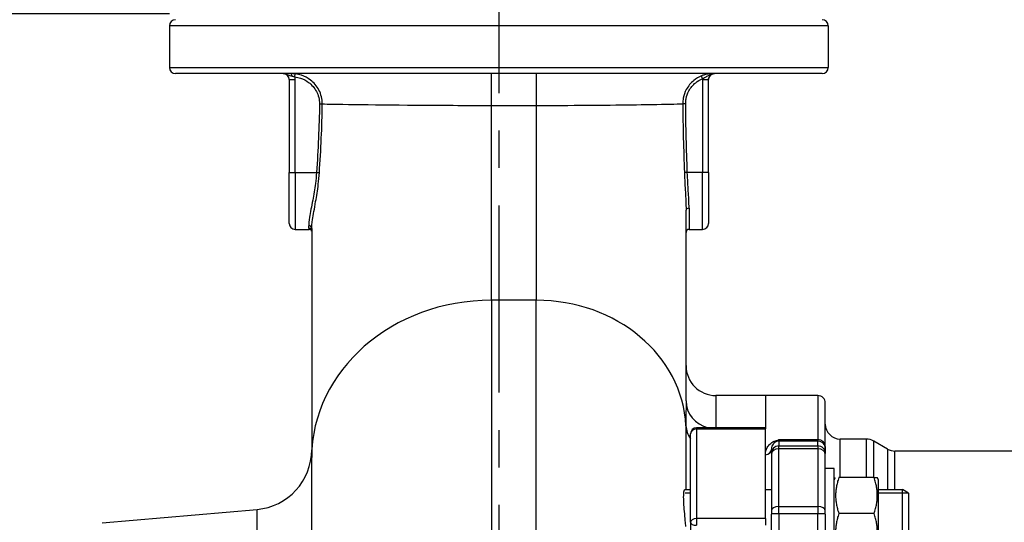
# Model space of a CAD drawing. Header units: millimetres. Extents: x 0 to 5940, y 0 to 4200.
# Tile 19 of 52: x 2385 to 2714, y 1887 to 2054. Entities that reach past the tile are written whole.
import ezdxf

# ---------------------------------------------------------------- set-up
doc = ezdxf.new("R2010")
doc.units = ezdxf.units.MM
doc.header["$LTSCALE"] = 50
doc.linetypes.add('MITTE', pattern=[2, 1.25, -0.25, 0.25, -0.25])
doc.layers.get('DEFPOINTS').update_dxf_attribs({"linetype": 'CONTINUOUS'})
for name, color, linetype in [('02-LINIE-035', 2, 'CONTINUOUS'), ('05-ACHSE', 1, 'MITTE'), ('06-MASSE1', 1, 'CONTINUOUS')]:
    doc.layers.add(name, color=color, linetype=linetype)
doc.styles.add('ACA_NORM', font='ROMANS.SHX')
doc.dimstyles.new('1-10', dxfattribs={"dimscale": 10, "dimtxt": 2.5, "dimasz": 3.5, "dimexe": 1, "dimexo": 0, "dimgap": 1, "dimtad": 1, "dimdec": 0, "dimzin": 0, "dimtxsty": 'ACA_NORM', "dimcen": 0, "dimadec": 0, "dimazin": 0, "dimtfac": 2.4, "dimtdec": 0, "dimtmove": 0, "dimatfit": 3, "dimfxl": 1, "dimtolj": 1, "dimtzin": 0, "dimarcsym": 0})

# ---------------------------------------------------------------- blocks, each defined once
blk = doc.blocks.new('*D3')
at = {"layer": '06-MASSE1', "color": 0, "lineweight": -2}
for p, q in [((2435.15, 2056.36), (2073.89, 2056.36)), ((2083.89, 2021.36), (2083.89, 1811.36)), ((2087.31, 1776.36), (2073.89, 1776.36))]:
    blk.add_line(p, q, dxfattribs=at)
at = {"layer": '06-MASSE1', "color": 0}
for points in [[(2078.06, 2021.36), (2089.72, 2021.36), (2083.89, 2056.36)], [(2078.06, 1811.36), (2089.72, 1811.36), (2083.89, 1776.36)]]:
    blk.add_solid(points, dxfattribs=at)
at = {"layer": 'DEFPOINTS', "color": 0}
for p in [(2435.15, 2056.36), (2083.89, 1776.36), (2087.31, 1776.36)]:
    blk.add_point(p, dxfattribs=at)
at = {"layer": '06-MASSE1', "color": 0, "insert": (2061.39, 1916.36), "char_height": 25, "attachment_point": 5, "rotation": 90, "style": 'ACA_NORM'}
blk.add_mtext('\\A1;280', dxfattribs=at)
blk = doc.blocks.new('*D8')
at = {"layer": '06-MASSE1', "color": 0, "lineweight": -2}
for p, q in [((3730.65, 2177.86), (3730.65, 1264.54)), ((2405.15, 1579.77), (2405.15, 1264.54)), ((3695.65, 1274.54), (2440.15, 1274.54))]:
    blk.add_line(p, q, dxfattribs=at)
at = {"layer": '06-MASSE1', "color": 0}
for points in [[(2440.15, 1280.38), (2440.15, 1268.71), (2405.15, 1274.54)], [(3695.65, 1280.38), (3695.65, 1268.71), (3730.65, 1274.54)]]:
    blk.add_solid(points, dxfattribs=at)
at = {"layer": 'DEFPOINTS', "color": 0}
for p in [(3730.65, 2177.86), (2405.15, 1579.77), (2405.15, 1274.54)]:
    blk.add_point(p, dxfattribs=at)
at = {"layer": '06-MASSE1', "color": 0, "insert": (3067.9, 1297.04), "char_height": 25, "attachment_point": 5, "style": 'ACA_NORM'}
blk.add_mtext('\\A1;1330', dxfattribs=at)

msp = doc.modelspace()

# ---------------------------------------------------------------- linework, layer by layer
at = {"layer": '02-LINIE-035'}
for p, q in [((2655.15, 2052.36), (2435.15, 2052.36)), ((2435.15, 2052.36), (2435.15, 2038.36)), ((2655.15, 2052.36), (2655.15, 2038.36)), ((2435.15, 2038.36), (2655.15, 2038.36)), ((2653.15, 2036.36), (2437.15, 2036.36)), ((2477.05, 2035.28), (2477.18, 2036.27)), ((2542.65, 2025.74), (2542.65, 2036.36)), ((2557.65, 2036.36), (2557.65, 2025.74)), ((2613.17, 2034.66), (2612.79, 2035.58)), ((2475.15, 2034.36), (2477.15, 2034.36)), ((2475.15, 2034.36), (2475.15, 2003.36)), ((2477.15, 2003.36), (2477.15, 2034.36)), ((2613.15, 2034.36), (2615.15, 2034.36)), ((2613.15, 2034.36), (2613.15, 2003.36)), ((2615.15, 2003.36), (2615.15, 2034.36)), ((2485.26, 2026.24), (2486.2, 2026.23)), ((2542.65, 2025.74), (2557.65, 2025.74)), ((2542.65, 1960.7), (2542.65, 2025.74)), ((2557.65, 2025.74), (2557.65, 1960.7)), ((2607.53, 2026.29), (2606.55, 2026.28)), ((2475.15, 2003.36), (2477.15, 2003.36)), ((2475.15, 1986.36), (2475.15, 2003.36)), ((2477.15, 2003.36), (2484.27, 2003.36)), ((2477.15, 2003.36), (2477.15, 1984.36)), ((2484.27, 2003.36), (2485.22, 2003.29)), ((2608.08, 2003.36), (2607.09, 2003.32)), ((2613.15, 2003.36), (2608.08, 2003.36)), ((2613.15, 1984.36), (2613.15, 2003.36)), ((2615.15, 2003.36), (2613.15, 2003.36)), ((2615.15, 2003.36), (2615.15, 1986.36)), ((2607.65, 1927.09), (2607.65, 1990.76)), ((2608.65, 1991.39), (2608.65, 1984.36)), ((2477.15, 1984.36), (2481.8, 1984.36)), ((2481.65, 1984.77), (2481.65, 1985.57)), ((2482.65, 1984.64), (2482.65, 1908.21)), ((2608.65, 1984.36), (2613.15, 1984.36)), ((2542.65, 1960.7), (2542.65, 1852.17)), ((2557.65, 1960.7), (2542.65, 1960.7)), ((2557.65, 1851.22), (2557.65, 1960.7)), ((2617.65, 1928.86), (2617.65, 1918.14)), ((2634.15, 1928.86), (2617.65, 1928.86)), ((2634.15, 1928.86), (2634.15, 1918.14)), ((2634.15, 1928.86), (2634.15, 1918.14)), ((2651.65, 1928.86), (2634.15, 1928.86)), ((2651.65, 1928.86), (2651.65, 1914.15)), ((2654.15, 1911.89), (2654.15, 1926.36)), ((2611.15, 1917.71), (2611.15, 1918.14)), ((2634.15, 1918.14), (2611.15, 1918.14)), ((2611.15, 1917.71), (2611.15, 1887.8)), ((2611.15, 1917.71), (2634.15, 1917.71)), ((2634.15, 1918.14), (2634.15, 1917.71)), ((2634.15, 1887.8), (2634.15, 1917.71)), ((2609.15, 1886.56), (2609.15, 1916.14)), ((2638.65, 1914.15), (2651.65, 1914.15)), ((2638.65, 1914.15), (2638.65, 1913.67)), ((2651.65, 1913.67), (2638.65, 1913.67)), ((2638.65, 1913.67), (2638.65, 1912.08)), ((2651.65, 1913.67), (2651.65, 1914.15)), ((2651.65, 1912.08), (2651.65, 1913.67)), ((2659.15, 1901.49), (2659.15, 1914.36)), ((2667.81, 1914.36), (2659.15, 1914.36)), ((2667.81, 1914.36), (2667.81, 1901.49)), ((2670.31, 1901.49), (2670.31, 1913.69)), ((2674.92, 1911.03), (2670.31, 1913.69)), ((2636.15, 1909.58), (2636.15, 1910.87)), ((2638.65, 1912.08), (2651.65, 1912.08)), ((2638.65, 1911.11), (2638.65, 1912.08)), ((2651.65, 1911.11), (2638.65, 1911.11)), ((2638.65, 1891.89), (2638.65, 1911.11)), ((2651.65, 1912.08), (2651.65, 1911.11)), ((2651.65, 1911.11), (2651.65, 1891.89)), ((2654.15, 1911.89), (2654.15, 1911.17)), ((2654.15, 1911.17), (2654.15, 1909.58)), ((2674.92, 1911.03), (2674.92, 1897.49)), ((2677.42, 1897.49), (2677.42, 1910.36)), ((2766.75, 1910.36), (2677.42, 1910.36)), ((2482.65, 1819.84), (2482.65, 1908.21)), ((2636.15, 1909.58), (2636.15, 1909.22)), ((2636.15, 1909.22), (2636.15, 1890.26)), ((2654.15, 1909.22), (2654.15, 1909.58)), ((2654.15, 1890.26), (2654.15, 1909.22)), ((2657.15, 1904.49), (2654.15, 1904.49)), ((2657.15, 1874.49), (2657.15, 1904.49)), ((2657.15, 1900.74), (2657.59, 1901.49)), ((2670.45, 1901.49), (2658.66, 1901.49)), ((2670.45, 1901.49), (2671.52, 1901.49)), ((2671.95, 1900.74), (2671.52, 1901.49)), ((2671.95, 1878.24), (2671.95, 1900.74)), ((2607.23, 1897.49), (2609.15, 1897.49)), ((2634.15, 1897.49), (2636.15, 1897.49)), ((2671.95, 1897.49), (2679.95, 1897.49)), ((2679.95, 1881.49), (2679.95, 1897.49)), ((2681.95, 1896.27), (2679.95, 1897.49)), ((2609.15, 1896.29), (2607.33, 1896.29)), ((2681.92, 1896.29), (2671.95, 1896.29)), ((2681.95, 1896.27), (2681.95, 1882.72)), ((2412.72, 1886.34), (2464.4, 1890.86)), ((2464.4, 1811.99), (2464.4, 1890.86)), ((2638.65, 1891.89), (2651.65, 1891.89)), ((2638.65, 1889.42), (2638.65, 1891.89)), ((2651.65, 1891.89), (2651.65, 1889.42)), ((2611.15, 1887.8), (2611.15, 1885.56)), ((2634.15, 1887.8), (2611.15, 1887.8)), ((2634.15, 1887.8), (2634.15, 1885.56)), ((2636.15, 1890.26), (2636.15, 1889.33)), ((2636.15, 1852.37), (2636.15, 1889.33)), ((2651.65, 1889.42), (2638.65, 1889.42)), ((2638.65, 1889.42), (2638.65, 1843.66)), ((2651.65, 1853.8), (2651.65, 1889.42)), ((2654.15, 1889.33), (2654.15, 1890.26)), ((2654.15, 1889.33), (2654.15, 1863.39)), ((2670.45, 1889.49), (2658.66, 1889.49)), ((2609.15, 1886.56), (2609.15, 1866.75))]:
    msp.add_line(p, q, dxfattribs=at)
for centre, radius, start, end in [((2437.15, 2052.36), 2, 90, 180), ((2653.15, 2052.36), 2, 0, 90), ((2437.15, 2038.36), 2, 180, 270), ((2653.15, 2038.36), 2, 270, 0), ((2472.65, 2026.36), 10, 86.4167, 90), ((2473.15, 2034.36), 2, 0, 90), ((2473.15, 2034.34), 2, 0, 86.4167), ((2473.15, 2034.36), 4, 0, 13.2616), ((2617.15, 2034.34), 2, 93.5833, 180), ((2617.65, 2026.36), 10, 90, 93.5833), ((2477.15, 1986.36), 2, 180, 270), ((2613.15, 1986.36), 2, 270, 0), ((2608.65, 1983.36), 1, 90, 180), ((2617.65, 1938.86), 10, 180, 270), ((2651.65, 1926.36), 2.5, 0, 90), ((2611.15, 1916.14), 2, 90, 180), ((2659.15, 1919.36), 5, 180, 270), ((2667.81, 1909.36), 5, 60, 90), ((2462.65, 1910.78), 20, 275, 0), ((2677.42, 1915.36), 5, 240, 270)]:
    msp.add_arc(centre, radius, start, end, dxfattribs=at)
for centre, major_axis, ratio, start_param, end_param in [((2475.69, 2035.36), (0, 1), 0.400755, 4.869297, 6.283185), ((2608.65, 1990.76), (-1, 0), 0.629783, 4.712389, 6.283185), ((2481.65, 1984.64), (1, 0), 0.935954, 0, 1.570796), ((2481.65, 1983.8), (1, 0), 0.978129, 0, 1.570796), ((2542.65, 1908.21), (-60, 0), 0.874832, 4.712389, 6.283185), ((2557.65, 1916.95), (50, 0), 0.874832, 0.042424, 1.570796), ((2617.65, 1927.09), (-10, 0), 0.92758, 0, 1.304124), ((2617.6, 1919.18), (-10, 0.01), 0.878906, 0.043086, 0.565639), ((2611.15, 1916.14), (-2, 0), 0.785302, 4.712389, 6.283185), ((2637.11, 1915.4), (0.73, -1.86), 0.603842, 5.704409, 6.242057), ((2638.65, 1911.17), (-2.5, 0), 0.999391, 4.712389, 5.063159), ((2651.65, 1911.89), (2.5, 0), 0.903572, 0, 1.570796), ((2651.65, 1911.17), (2.5, 0), 0.999391, 0, 1.570796), ((2634.15, 1910.87), (2, 0), 0.870616, 4.712389, 6.283185), ((2638.65, 1909.58), (-2.5, 0), 0.999391, 4.712389, 6.283185), ((2638.65, 1909.22), (-2.5, 0), 0.759194, 4.712389, 6.283185), ((2651.65, 1909.58), (2.5, 0), 0.999391, 0, 1.570796), ((2651.65, 1909.22), (2.5, 0), 0.759194, 0, 1.570796), ((2638.65, 1890.26), (-2.5, 0), 0.650865, 4.712389, 6.283185), ((2651.65, 1890.26), (2.5, 0), 0.650865, 0, 1.570796), ((2611.15, 1886.56), (-2, 0), 0.619112, 4.712389, 6.283185), ((2638.65, 1889.33), (-2.5, 0), 0.034899, 4.712389, 6.283185), ((2651.65, 1889.33), (2.5, 0), 0.034899, 0, 1.570796), ((2611.15, 1886.56), (-2, 0), 0.5, 0, 1.570796)]:
    msp.add_ellipse(centre, major_axis=major_axis, ratio=ratio, start_param=start_param, end_param=end_param, dxfattribs=at)
for points, knots in [([(2473.15, 2036.36), (2473.49, 2036.36), (2473.82, 2036.3), (2474.61, 2036.06), (2475, 2035.86), (2475.61, 2035.64), (2475.85, 2035.57), (2476.08, 2035.51)], [-0.0007746, -0.0007746, -0.0007746, -0.0007746, 0.0987539, 0.0987539, 0.2693434, 0.2693434, 0.3759618, 0.3759618, 0.3759618, 0.3759618]), ([(2473.15, 2036.36), (2473.24, 2036.36), (2473.28, 2036.34), (2473.28, 2036.34), (2473.28, 2036.34), (2473.28, 2036.34)], [-1.6711331, -1.6711331, -1.6711331, -1.6711331, -0.8355666, -0.8355666, -0.8355426, -0.8355426, -0.8355426, -0.8355426]), ([(2477.18, 2036.27), (2476.92, 2036.3), (2476.67, 2036.32), (2476.17, 2036.35), (2475.92, 2036.36), (2475.69, 2036.36)], [0, 0, 0, 0, 0.0701574, 0.0701574, 0.1403149, 0.1403149, 0.1403149, 0.1403149]), ([(2476.08, 2035.51), (2476.24, 2035.48), (2476.4, 2035.44), (2476.72, 2035.36), (2476.89, 2035.32), (2477.05, 2035.28)], [-0.1403149, -0.1403149, -0.1403149, -0.1403149, -0.0701574, -0.0701574, 0, 0, 0, 0]), ([(2477.05, 2035.28), (2477.68, 2035.19), (2478.31, 2035.05), (2479.89, 2034.52), (2480.81, 2034.04), (2482.7, 2032.63), (2483.59, 2031.61), (2484.92, 2029.15), (2485.28, 2027.7), (2485.26, 2026.24)], [0, 0, 0, 0, 0.192071, 0.192071, 0.499385, 0.499385, 0.898893, 0.898893, 1.334978, 1.334978, 1.334978, 1.334978]), ([(2486.2, 2026.23), (2486.22, 2027.85), (2485.82, 2029.46), (2484.37, 2032.19), (2483.39, 2033.33), (2481.31, 2034.89), (2480.3, 2035.43), (2478.57, 2036.01), (2477.88, 2036.17), (2477.18, 2036.27)], [-1.334978, -1.334978, -1.334978, -1.334978, -0.898893, -0.898893, -0.499385, -0.499385, -0.192071, -0.192071, 0, 0, 0, 0]), ([(2612.79, 2035.58), (2611.87, 2035.21), (2611.01, 2034.69), (2609.22, 2033.24), (2608.36, 2032.2), (2607.25, 2030.14), (2606.91, 2029.18), (2606.6, 2027.55), (2606.54, 2026.92), (2606.55, 2026.28)], [-1.071433, -1.071433, -1.071433, -1.071433, -0.802933, -0.802933, -0.446074, -0.446074, -0.171567, -0.171567, 0, 0, 0, 0]), ([(2617.15, 2036.36), (2616.94, 2036.36), (2616.73, 2036.35), (2616.18, 2036.33), (2615.82, 2036.31), (2614.93, 2036.19), (2614.4, 2036.1), (2613.49, 2035.85), (2613.13, 2035.73), (2612.79, 2035.58)], [-0.0010851, -0.0010851, -0.0010851, -0.0010851, 0.1115833, 0.1115833, 0.264843, 0.264843, 0.4275549, 0.4275549, 0.5292499, 0.5292499, 0.5292499, 0.5292499]), ([(2613.17, 2034.66), (2613.38, 2034.8), (2613.6, 2034.93), (2614.19, 2035.24), (2614.54, 2035.42), (2615.25, 2035.79), (2615.61, 2035.99), (2616.38, 2036.27), (2616.77, 2036.36), (2617.15, 2036.36)], [-0.5292499, -0.5292499, -0.5292499, -0.5292499, -0.4275549, -0.4275549, -0.264843, -0.264843, -0.1115833, -0.1115833, 0.0010851, 0.0010851, 0.0010851, 0.0010851]), ([(2615.15, 2034.36), (2615.15, 2034.56), (2615.18, 2034.76), (2615.34, 2035.25), (2615.51, 2035.54), (2616, 2036.03), (2616.35, 2036.23), (2616.86, 2036.34), (2617.01, 2036.36), (2617.15, 2036.36)], [-0.6279054, -0.6279054, -0.6279054, -0.6279054, -0.5079054, -0.5079054, -0.3159054, -0.3159054, -0.0876094, -0.0876094, 0, 0, 0, 0]), ([(2617.03, 2036.34), (2617.03, 2036.34), (2617.04, 2036.34), (2617.08, 2036.35), (2617.11, 2036.36), (2617.15, 2036.36)], [-0.7734382, -0.7734382, -0.7734382, -0.7734382, -0.3867191, -0.3867191, -0.0060289, -0.0060289, -0.0060289, -0.0060289]), ([(2607.53, 2026.29), (2607.52, 2026.86), (2607.57, 2027.43), (2607.85, 2028.89), (2608.16, 2029.77), (2609.16, 2031.62), (2609.94, 2032.55), (2611.56, 2033.86), (2612.34, 2034.32), (2613.17, 2034.66)], [0, 0, 0, 0, 0.171567, 0.171567, 0.446074, 0.446074, 0.802933, 0.802933, 1.071433, 1.071433, 1.071433, 1.071433]), ([(2485.26, 2026.24), (2485.21, 2022.43), (2485.09, 2018.61), (2484.75, 2010.98), (2484.52, 2007.17), (2484.27, 2003.36)], [0, 0, 0, 0, 1.145556, 1.145556, 2.291111, 2.291111, 2.291111, 2.291111]), ([(2485.22, 2003.29), (2485.48, 2007.11), (2485.7, 2010.93), (2486.04, 2018.58), (2486.15, 2022.4), (2486.2, 2026.23)], [-2.291111, -2.291111, -2.291111, -2.291111, -1.145556, -1.145556, 0, 0, 0, 0]), ([(2486.2, 2026.23), (2487.17, 2026.21), (2488.33, 2026.19), (2497.83, 2026.03), (2512.86, 2025.84), (2534.08, 2025.75), (2538.35, 2025.74), (2542.65, 2025.74)], [13.332117, 13.332117, 13.332117, 13.332117, 14.330336, 14.330336, 20.363895, 20.363895, 21.85982, 21.85982, 21.85982, 21.85982]), ([(2557.65, 2025.74), (2559.75, 2025.74), (2561.82, 2025.74), (2575.38, 2025.78), (2586.3, 2025.91), (2599.41, 2026.11), (2603.37, 2026.18), (2605.95, 2026.26), (2606.27, 2026.27), (2606.55, 2026.28)], [4.439943, 4.439943, 4.439943, 4.439943, 5.188665, 5.188665, 9.321756, 9.321756, 12.083758, 12.083758, 12.553533, 12.553533, 12.553533, 12.553533]), ([(2606.55, 2026.28), (2606.58, 2022.45), (2606.65, 2018.62), (2606.84, 2010.97), (2606.96, 2007.15), (2607.09, 2003.32)], [-2.2938, -2.2938, -2.2938, -2.2938, -1.1469, -1.1469, 0, 0, 0, 0]), ([(2608.08, 2003.36), (2607.95, 2007.18), (2607.82, 2011), (2607.63, 2018.64), (2607.56, 2022.47), (2607.53, 2026.29)], [0, 0, 0, 0, 1.1469, 1.1469, 2.2938, 2.2938, 2.2938, 2.2938]), ([(2484.27, 2003.36), (2484.18, 2002.12), (2484.05, 2000.88), (2483.64, 1997.74), (2483.32, 1995.88), (2482.6, 1991.96), (2482.2, 1990), (2481.76, 1987.23), (2481.65, 1986.26), (2481.65, 1985.57)], [0, 0, 0, 0, 0.391946, 0.391946, 1.019061, 1.019061, 1.821816, 1.821816, 2.438018, 2.438018, 2.438018, 2.438018]), ([(2482.65, 1984.64), (2482.65, 1985.35), (2482.76, 1986.36), (2483.19, 1989.25), (2483.58, 1991.3), (2484.29, 1995.42), (2484.61, 1997.38), (2485.01, 2000.69), (2485.14, 2001.99), (2485.22, 2003.29)], [-2.438018, -2.438018, -2.438018, -2.438018, -1.821816, -1.821816, -1.019061, -1.019061, -0.391946, -0.391946, 0, 0, 0, 0]), ([(2607.09, 2003.32), (2607.13, 2002.12), (2607.18, 2000.92), (2607.36, 1997.72), (2607.49, 1995.76), (2607.62, 1992.82), (2607.65, 1991.75), (2607.65, 1990.76)], [-1.363887, -1.363887, -1.363887, -1.363887, -1.002266, -1.002266, -0.385487, -0.385487, 0, 0, 0, 0]), ([(2608.65, 1991.39), (2608.65, 1992.34), (2608.62, 1993.36), (2608.48, 1996.16), (2608.35, 1998.03), (2608.18, 2001.07), (2608.12, 2002.21), (2608.08, 2003.36)], [0, 0, 0, 0, 0.385487, 0.385487, 1.002266, 1.002266, 1.363887, 1.363887, 1.363887, 1.363887]), ([(2482.65, 1983.73), (2482.65, 1983.75), (2482.64, 1983.79), (2482.57, 1983.94), (2482.5, 1984.06), (2482.24, 1984.26), (2482.07, 1984.33), (2481.87, 1984.36), (2481.83, 1984.36), (2481.8, 1984.36)], [0.1677977, 0.1677977, 0.1677977, 0.1677977, 0.2516267, 0.2516267, 0.3355023, 0.3355023, 0.4029497, 0.4029497, 0.4193778, 0.4193778, 0.4193778, 0.4193778]), ([(2607.65, 1927.09), (2607.65, 1926.19), (2607.65, 1925.26), (2607.63, 1923.44), (2607.63, 1922.55), (2607.62, 1921.07), (2607.61, 1920.5), (2607.61, 1919.55), (2607.61, 1919.18), (2607.61, 1918.81)], [0, 0, 0, 0, 0.659127, 0.659127, 1.253269, 1.253269, 1.624608, 1.624608, 1.856695, 1.856695, 1.856695, 1.856695]), ([(2634.15, 1909.13), (2634.15, 1909.98), (2634.36, 1910.78), (2634.78, 1911.55), (2635, 1911.93), (2635.27, 1912.31), (2635.64, 1912.66), (2636.01, 1913.01), (2636.46, 1913.34), (2637.11, 1913.6)], [0, 0, 0, 0, 0.5, 0.5, 0.5, 0.75, 0.75, 0.75, 1, 1, 1, 1]), ([(2637.8, 1913.52), (2637.39, 1913.35), (2637.17, 1913.16), (2636.98, 1912.96), (2636.97, 1912.95), (2636.95, 1912.93), (2636.94, 1912.92), (2636.75, 1912.72), (2636.61, 1912.51), (2636.5, 1912.3), (2636.5, 1912.29), (2636.49, 1912.28), (2636.48, 1912.26), (2636.26, 1911.82), (2636.15, 1911.35), (2636.15, 1910.87)], [0, 0, 0, 0, 0.234382, 0.234382, 0.234382, 0.25, 0.25, 0.25, 0.486601, 0.486601, 0.486601, 0.5, 0.5, 0.5, 1, 1, 1, 1]), ([(2637.11, 1913.6), (2637.6, 1913.79), (2638.12, 1913.97), (2638.64, 1914.15), (2638.65, 1914.15), (2638.65, 1914.15), (2638.65, 1914.15)], [0, 0, 0, 0, 0.99332, 0.99332, 0.99332, 1, 1, 1, 1]), ([(2638.65, 1914.15), (2638.65, 1914.15), (2638.65, 1914.15), (2638.65, 1914.15), (2638.37, 1913.85), (2638.08, 1913.65), (2637.8, 1913.52)], [0, 0, 0, 0, 0.00645, 0.00645, 0.00645, 1, 1, 1, 1]), ([(2607.56, 1885.17), (2607.52, 1885.75), (2607.47, 1886.38), (2607.32, 1888.04), (2607.22, 1889.09), (2607.04, 1891.17), (2606.96, 1892.18), (2606.86, 1894.03), (2606.84, 1894.85), (2606.88, 1896.22), (2606.93, 1896.74), (2607.07, 1897.35), (2607.15, 1897.49), (2607.23, 1897.49)], [-3.594029, -3.594029, -3.594029, -3.594029, -3.385571, -3.385571, -3.068501, -3.068501, -2.756925, -2.756925, -2.446996, -2.446996, -2.132899, -2.132899, -1.870434, -1.870434, -1.870434, -1.870434])]:
    msp.add_open_spline(points, degree=3, knots=knots, dxfattribs=at)
for points in [[(2613.17, 2034.66), (2613.16, 2034.56), (2613.15, 2034.46), (2613.15, 2034.36)], [(2481.65, 1984.77), (2481.65, 1984.5), (2481.7, 1984.36), (2481.8, 1984.36)], [(2607.61, 1918.81), (2607.61, 1912.94), (2607.6, 1905.76), (2607.59, 1897.52)]]:
    msp.add_open_spline(points, degree=3, dxfattribs=at)
for points in [[(2658.66, 1901.49), (2656.66, 1895.49), (2658.66, 1889.49)], [(2670.45, 1889.49), (2672.45, 1895.49), (2670.45, 1901.49)], [(2658.66, 1889.49), (2656.66, 1883.49), (2658.66, 1877.49)], [(2670.45, 1877.49), (2672.45, 1883.49), (2670.45, 1889.49)]]:
    msp.add_rational_spline(points, [1, 1.15470053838, 1], degree=2, dxfattribs=at)
at = {"layer": '05-ACHSE'}
msp.add_line((2545.15, 2092.36), (2545.15, 1451.01), dxfattribs=at)

# ---------------------------------------------------------------- dimensions: what is measured, and where the dimension line sits
at = {"layer": '06-MASSE1'}
dim = msp.add_linear_dim(base=(2405.15467365, 1274.54182965), p1=(3730.65467365, 2177.85760009), p2=(2405.15467365, 1579.76781431), dimstyle='1-10', override={"dimrnd": 10}, dxfattribs=at)
dim.commit()
dim.dimension.update_dxf_attribs({"geometry": '*D8', "text_midpoint": (3067.90467365, 1297.04182965)})
dim = msp.add_linear_dim(base=(2083.89, 1776.36), p1=(2435.15, 2056.36), p2=(2087.31, 1776.36), angle=90, dimstyle='1-10', dxfattribs=at)
dim.commit()
dim.dimension.update_dxf_attribs({"geometry": '*D3', "text_midpoint": (2061.39, 1916.36)})

doc.saveas('drawing.dxf')
